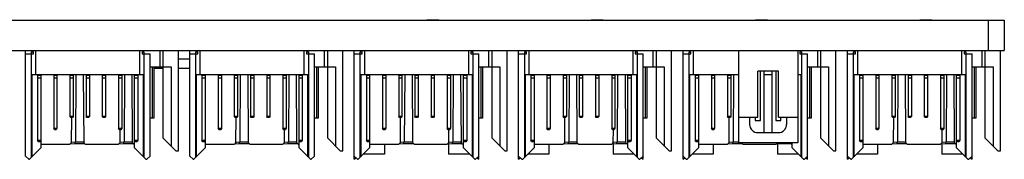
# Model space of a CAD drawing. Header units: inches. Extents: x 0 to 34, y 0 to 22.
# Tile 48 of 59: x 18.551 to 22.145, y 10.721 to 11.231. Entities that reach past the tile are written whole.
import ezdxf

# ---------------------------------------------------------------- set-up
doc = ezdxf.new("R2010")
doc.units = ezdxf.units.IN
doc.header["$LTSCALE"] = 1.87
doc.header["$MEASUREMENT"] = 0
doc.layers.get('0').update_dxf_attribs({"linetype": 'CONTINUOUS'})
doc.layers.add('02___PRT_ALL_AXES', color=7, linetype='CONTINUOUS')

msp = doc.modelspace()

# ---------------------------------------------------------------- linework, layer by layer
at = {"color": 7, "linetype": 'CONTINUOUS'}
for p, q in [((9.72417, 11.22901), (22.14494, 11.22901)), ((20.03707, 11.23051), (20.08057, 11.23051)), ((20.63707, 11.23051), (20.68057, 11.23051)), ((21.23707, 11.23051), (21.28057, 11.23051)), ((21.83707, 11.23051), (21.88057, 11.23051)), ((22.08588, 11.22901), (22.08588, 11.11801)), ((22.14494, 11.22901), (22.14494, 11.11801)), ((9.72417, 11.11801), (22.14494, 11.11801)), ((18.5724, 10.73267), (18.5724, 11.11801)), ((18.5724, 11.1062), (18.60125, 11.1062)), ((18.59455, 11.11358), (18.60126, 11.11358)), ((18.59455, 10.72825), (18.59455, 11.11358)), ((18.60126, 11.1062), (18.60126, 11.11358)), ((18.60931, 11.11801), (18.60931, 11.02943)), ((18.99021, 11.02943), (18.99021, 11.11801)), ((18.99827, 11.11358), (19.00498, 11.11358)), ((18.99827, 11.11358), (18.99827, 11.1062)), ((18.99827, 11.1062), (19.02712, 11.1062)), ((19.00498, 11.11358), (19.00498, 10.72825)), ((19.02712, 10.73267), (19.02712, 11.1062)), ((19.06256, 11.11801), (19.06256, 11.05895)), ((19.07437, 11.11801), (19.07437, 10.79911)), ((19.13047, 10.75187), (19.13047, 11.11801)), ((19.1724, 10.73267), (19.1724, 11.11801)), ((19.1724, 11.1062), (19.20125, 11.1062)), ((19.19455, 11.11358), (19.20126, 11.11358)), ((19.19455, 10.72825), (19.19455, 11.11358)), ((19.20126, 11.1062), (19.20126, 11.11358)), ((19.20931, 11.11801), (19.20931, 11.02943)), ((19.59021, 11.02943), (19.59021, 11.11801)), ((19.59827, 11.11358), (19.60498, 11.11358)), ((19.59827, 11.11358), (19.59827, 11.1062)), ((19.59827, 11.1062), (19.62712, 11.1062)), ((19.60498, 11.11358), (19.60498, 10.72825)), ((19.62712, 10.73267), (19.62712, 11.1062)), ((19.66256, 11.11801), (19.66256, 11.05895)), ((19.67437, 11.11801), (19.67437, 10.79911)), ((19.73047, 10.75187), (19.73047, 11.11801)), ((19.7724, 10.72069), (19.7724, 11.11801)), ((19.7724, 11.1062), (19.80125, 11.1062)), ((19.79455, 11.11358), (19.80126, 11.11358)), ((19.79455, 10.72825), (19.79455, 11.11358)), ((19.80126, 11.1062), (19.80126, 11.11358)), ((19.80931, 11.11801), (19.80931, 11.02943)), ((20.19021, 11.02943), (20.19021, 11.11801)), ((20.19827, 11.11358), (20.20498, 11.11358)), ((20.19827, 11.11358), (20.19827, 11.1062)), ((20.19827, 11.1062), (20.22712, 11.1062)), ((20.20498, 11.11358), (20.20498, 10.72825)), ((20.22712, 10.72069), (20.22712, 11.1062)), ((20.26256, 11.11801), (20.26256, 11.05895)), ((20.27437, 11.11801), (20.27437, 10.79911)), ((20.33047, 10.75187), (20.33047, 11.11801)), ((20.3724, 10.72069), (20.3724, 11.11801)), ((20.3724, 11.1062), (20.40125, 11.1062)), ((20.39455, 11.11358), (20.40126, 11.11358)), ((20.39455, 10.72825), (20.39455, 11.11358)), ((20.40126, 11.1062), (20.40126, 11.11358)), ((20.40931, 11.11801), (20.40931, 11.02943)), ((20.79021, 11.02943), (20.79021, 11.11801)), ((20.79827, 11.11358), (20.80498, 11.11358)), ((20.79827, 11.11358), (20.79827, 11.1062)), ((20.79827, 11.1062), (20.82712, 11.1062)), ((20.80498, 11.11358), (20.80498, 10.72825)), ((20.82712, 10.72069), (20.82712, 11.1062)), ((20.86256, 11.11801), (20.86256, 11.05895)), ((20.87437, 11.11801), (20.87437, 10.79911)), ((20.93047, 10.75187), (20.93047, 11.11801)), ((20.9724, 10.72069), (20.9724, 11.11801)), ((20.9724, 11.1062), (21.00125, 11.1062)), ((20.99455, 11.11358), (21.00126, 11.11358)), ((20.99455, 10.72825), (20.99455, 11.11358)), ((21.00126, 11.1062), (21.00126, 11.11358)), ((21.00931, 11.11801), (21.00931, 11.02943)), ((21.17428, 11.11801), (21.17428, 10.78051)), ((21.39178, 11.11801), (21.39178, 10.78051)), ((21.39827, 11.11358), (21.40498, 11.11358)), ((21.39827, 11.11358), (21.39827, 11.1062)), ((21.39827, 11.1062), (21.42712, 11.1062)), ((21.40498, 11.11358), (21.40498, 10.72825)), ((21.42712, 10.72069), (21.42712, 11.1062)), ((21.46256, 11.11801), (21.46256, 11.05895)), ((21.47437, 11.11801), (21.47437, 10.79911)), ((21.53047, 10.75187), (21.53047, 11.11801)), ((21.5724, 10.72069), (21.5724, 11.11801)), ((21.5724, 11.1062), (21.60125, 11.1062)), ((21.59455, 11.11358), (21.60126, 11.11358)), ((21.59455, 10.72825), (21.59455, 11.11358)), ((21.60126, 11.1062), (21.60126, 11.11358)), ((21.60931, 11.11801), (21.60931, 11.02943)), ((21.99021, 11.02943), (21.99021, 11.11801)), ((21.99827, 11.11358), (22.00498, 11.11358)), ((21.99827, 11.11358), (21.99827, 11.1062)), ((21.99827, 11.1062), (22.02712, 11.1062)), ((22.00498, 11.11358), (22.00498, 10.72825)), ((22.02712, 10.72069), (22.02712, 11.1062)), ((22.06256, 11.11801), (22.06256, 11.05895)), ((22.07437, 11.11801), (22.07437, 10.79911)), ((22.13047, 10.75187), (22.13047, 11.11801)), ((19.1724, 11.08671), (19.13047, 11.08671)), ((19.02712, 11.05895), (19.1039, 11.05895)), ((19.03451, 11.05895), (19.03451, 10.87145)), ((19.04041, 11.05895), (19.04041, 10.87145)), ((19.07437, 11.05216), (19.04041, 11.05216)), ((19.1039, 11.05895), (19.1039, 10.76958)), ((19.1724, 11.05216), (19.13047, 11.05216)), ((19.62712, 11.05895), (19.7039, 11.05895)), ((19.63451, 11.05895), (19.63451, 10.87145)), ((19.64041, 11.05895), (19.64041, 10.87145)), ((19.7039, 11.05895), (19.7039, 10.76958)), ((20.22712, 11.05895), (20.3039, 11.05895)), ((20.23451, 11.05895), (20.23451, 10.87145)), ((20.24041, 11.05895), (20.24041, 10.87145)), ((20.3039, 11.05895), (20.3039, 10.76958)), ((20.82712, 11.05895), (20.9039, 11.05895)), ((20.83451, 11.05895), (20.83451, 10.87145)), ((20.84041, 11.05895), (20.84041, 10.87145)), ((20.9039, 11.05895), (20.9039, 10.76958)), ((21.32053, 11.04301), (21.24553, 11.04301)), ((21.24553, 10.87426), (21.24553, 11.04301)), ((21.2549, 10.86301), (21.2549, 11.04301)), ((21.26803, 10.81801), (21.26803, 11.04301)), ((21.29803, 10.81801), (21.29803, 11.04301)), ((21.31115, 11.04301), (21.31115, 10.86301)), ((21.32053, 10.87426), (21.32053, 11.04301)), ((21.42712, 11.05895), (21.5039, 11.05895)), ((21.43451, 11.05895), (21.43451, 10.87145)), ((21.44041, 11.05895), (21.44041, 10.87145)), ((21.5039, 11.05895), (21.5039, 10.76958)), ((22.02712, 11.05895), (22.1039, 11.05895)), ((22.03451, 11.05895), (22.03451, 10.87145)), ((22.04041, 11.05895), (22.04041, 10.87145)), ((22.1039, 11.05895), (22.1039, 10.76958)), ((19.00346, 11.02943), (18.59598, 11.02943)), ((18.59602, 11.02943), (18.59602, 10.72972)), ((18.61669, 11.02943), (18.61669, 10.78903)), ((18.6285, 11.02647), (18.61669, 11.02647)), ((18.61669, 11.01801), (18.6285, 11.01801)), ((18.6285, 11.02943), (18.6285, 10.7622)), ((18.67575, 11.02943), (18.67575, 10.83332)), ((18.68756, 11.02647), (18.67575, 11.02647)), ((18.67575, 11.01801), (18.68756, 11.01801)), ((18.68756, 11.02943), (18.68756, 10.83332)), ((18.7348, 11.02943), (18.7348, 10.87762)), ((18.74661, 11.02647), (18.7348, 11.02647)), ((18.7348, 11.01801), (18.74661, 11.01801)), ((18.74661, 11.02943), (18.74661, 10.87762)), ((18.7566, 11.02943), (18.75521, 10.78356)), ((18.78352, 11.02943), (18.78493, 10.78152)), ((18.79386, 11.02943), (18.79386, 10.87762)), ((18.80567, 11.02647), (18.79386, 11.02647)), ((18.79386, 11.01801), (18.80567, 11.01801)), ((18.80567, 11.02943), (18.80567, 10.87762)), ((18.85291, 11.02943), (18.85291, 10.87762)), ((18.86472, 11.02647), (18.85291, 11.02647)), ((18.85291, 11.01801), (18.86472, 11.01801)), ((18.86472, 11.02943), (18.86472, 10.87762)), ((18.91197, 11.02943), (18.91197, 10.83332)), ((18.92378, 11.02647), (18.91197, 11.02647)), ((18.91197, 11.01801), (18.92378, 11.01801)), ((18.92378, 11.02943), (18.92378, 10.83332)), ((18.93377, 11.02943), (18.93238, 10.78356)), ((18.96069, 11.02943), (18.9621, 10.78152)), ((18.97102, 10.7622), (18.97102, 11.02943)), ((18.98283, 11.02647), (18.97102, 11.02647)), ((18.97102, 11.01801), (18.98283, 11.01801)), ((18.98283, 11.02943), (18.98283, 10.78903)), ((19.0035, 10.72972), (19.0035, 11.02943)), ((19.60346, 11.02943), (19.19598, 11.02943)), ((19.19602, 11.02943), (19.19602, 10.72972)), ((19.21669, 11.02943), (19.21669, 10.78903)), ((19.2285, 11.02647), (19.21669, 11.02647)), ((19.21669, 11.01801), (19.2285, 11.01801)), ((19.2285, 11.02943), (19.2285, 10.7622)), ((19.27575, 11.02943), (19.27575, 10.83332)), ((19.28756, 11.02647), (19.27575, 11.02647)), ((19.27575, 11.01801), (19.28756, 11.01801)), ((19.28756, 11.02943), (19.28756, 10.83332)), ((19.3348, 11.02943), (19.3348, 10.87762)), ((19.34661, 11.02647), (19.3348, 11.02647)), ((19.3348, 11.01801), (19.34661, 11.01801)), ((19.34661, 11.02943), (19.34661, 10.87762)), ((19.3566, 11.02943), (19.35521, 10.78356)), ((19.38352, 11.02943), (19.38493, 10.78152)), ((19.39386, 11.02943), (19.39386, 10.87762)), ((19.40567, 11.02647), (19.39386, 11.02647)), ((19.39386, 11.01801), (19.40567, 11.01801)), ((19.40567, 11.02943), (19.40567, 10.87762)), ((19.45291, 11.02943), (19.45291, 10.87762)), ((19.46472, 11.02647), (19.45291, 11.02647)), ((19.45291, 11.01801), (19.46472, 11.01801)), ((19.46472, 11.02943), (19.46472, 10.87762)), ((19.51197, 11.02943), (19.51197, 10.83332)), ((19.52378, 11.02647), (19.51197, 11.02647)), ((19.51197, 11.01801), (19.52378, 11.01801)), ((19.52378, 11.02943), (19.52378, 10.83332)), ((19.53377, 11.02943), (19.53238, 10.78356)), ((19.56069, 11.02943), (19.5621, 10.78152)), ((19.57102, 10.7622), (19.57102, 11.02943)), ((19.58283, 11.02647), (19.57102, 11.02647)), ((19.57102, 11.01801), (19.58283, 11.01801)), ((19.58283, 11.02943), (19.58283, 10.78903)), ((19.6035, 10.72972), (19.6035, 11.02943)), ((20.20346, 11.02943), (19.79598, 11.02943)), ((19.79602, 11.02943), (19.79602, 10.72972)), ((19.81669, 11.02943), (19.81669, 10.78903)), ((19.8285, 11.02647), (19.81669, 11.02647)), ((19.81669, 11.01801), (19.8285, 11.01801)), ((19.8285, 11.02943), (19.8285, 10.7622)), ((19.87575, 11.02943), (19.87575, 10.83332)), ((19.88756, 11.02647), (19.87575, 11.02647)), ((19.87575, 11.01801), (19.88756, 11.01801)), ((19.88756, 11.02943), (19.88756, 10.83332)), ((19.9348, 11.02943), (19.9348, 10.87762)), ((19.94661, 11.02647), (19.9348, 11.02647)), ((19.9348, 11.01801), (19.94661, 11.01801)), ((19.94661, 11.02943), (19.94661, 10.87762)), ((19.9566, 11.02943), (19.95521, 10.78356)), ((19.98352, 11.02943), (19.98493, 10.78152)), ((19.99386, 11.02943), (19.99386, 10.87762)), ((20.00567, 11.02647), (19.99386, 11.02647)), ((19.99386, 11.01801), (20.00567, 11.01801)), ((20.00567, 11.02943), (20.00567, 10.87762)), ((20.05291, 11.02943), (20.05291, 10.87762)), ((20.06472, 11.02647), (20.05291, 11.02647)), ((20.05291, 11.01801), (20.06472, 11.01801)), ((20.06472, 11.02943), (20.06472, 10.87762)), ((20.11197, 11.02943), (20.11197, 10.83332)), ((20.12378, 11.02647), (20.11197, 11.02647)), ((20.11197, 11.01801), (20.12378, 11.01801)), ((20.12378, 11.02943), (20.12378, 10.83332)), ((20.13377, 11.02943), (20.13238, 10.78356)), ((20.16069, 11.02943), (20.1621, 10.78152)), ((20.17102, 10.7622), (20.17102, 11.02943)), ((20.18283, 11.02647), (20.17102, 11.02647)), ((20.17102, 11.01801), (20.18283, 11.01801)), ((20.18283, 11.02943), (20.18283, 10.78903)), ((20.2035, 10.72972), (20.2035, 11.02943)), ((20.80346, 11.02943), (20.39598, 11.02943)), ((20.39602, 11.02943), (20.39602, 10.72972)), ((20.41669, 11.02943), (20.41669, 10.78903)), ((20.4285, 11.02647), (20.41669, 11.02647)), ((20.41669, 11.01801), (20.4285, 11.01801)), ((20.4285, 11.02943), (20.4285, 10.7622)), ((20.47575, 11.02943), (20.47575, 10.83332)), ((20.48756, 11.02647), (20.47575, 11.02647)), ((20.47575, 11.01801), (20.48756, 11.01801)), ((20.48756, 11.02943), (20.48756, 10.83332)), ((20.5348, 11.02943), (20.5348, 10.87762)), ((20.54661, 11.02647), (20.5348, 11.02647)), ((20.5348, 11.01801), (20.54661, 11.01801)), ((20.54661, 11.02943), (20.54661, 10.87762)), ((20.5566, 11.02943), (20.55521, 10.78356)), ((20.58352, 11.02943), (20.58493, 10.78152)), ((20.59386, 11.02943), (20.59386, 10.87762)), ((20.60567, 11.02647), (20.59386, 11.02647)), ((20.59386, 11.01801), (20.60567, 11.01801)), ((20.60567, 11.02943), (20.60567, 10.87762)), ((20.65291, 11.02943), (20.65291, 10.87762)), ((20.66472, 11.02647), (20.65291, 11.02647)), ((20.65291, 11.01801), (20.66472, 11.01801)), ((20.66472, 11.02943), (20.66472, 10.87762)), ((20.71197, 11.02943), (20.71197, 10.83332)), ((20.72378, 11.02647), (20.71197, 11.02647)), ((20.71197, 11.01801), (20.72378, 11.01801)), ((20.72378, 11.02943), (20.72378, 10.83332)), ((20.73377, 11.02943), (20.73238, 10.78356)), ((20.76069, 11.02943), (20.7621, 10.78152)), ((20.77102, 10.7622), (20.77102, 11.02943)), ((20.78283, 11.02647), (20.77102, 11.02647)), ((20.77102, 11.01801), (20.78283, 11.01801)), ((20.78283, 11.02943), (20.78283, 10.78903)), ((20.8035, 10.72972), (20.8035, 11.02943)), ((21.17428, 11.02943), (20.99598, 11.02943)), ((20.99602, 11.02943), (20.99602, 10.72972)), ((21.01669, 11.02943), (21.01669, 10.78903)), ((21.0285, 11.02647), (21.01669, 11.02647)), ((21.01669, 11.01801), (21.0285, 11.01801)), ((21.0285, 11.02943), (21.0285, 10.7622)), ((21.07575, 11.02943), (21.07575, 10.83332)), ((21.08756, 11.02647), (21.07575, 11.02647)), ((21.07575, 11.01801), (21.08756, 11.01801)), ((21.08756, 11.02943), (21.08756, 10.83332)), ((21.1348, 11.02943), (21.1348, 10.87762)), ((21.14661, 11.02647), (21.1348, 11.02647)), ((21.1348, 11.01801), (21.14661, 11.01801)), ((21.14661, 11.02943), (21.14661, 10.87762)), ((21.1566, 11.02943), (21.15521, 10.78356)), ((21.29803, 11.02943), (21.26803, 11.02943)), ((21.40346, 11.02943), (21.39178, 11.02943)), ((21.4035, 10.72972), (21.4035, 11.02943)), ((22.00346, 11.02943), (21.59598, 11.02943)), ((21.59602, 11.02943), (21.59602, 10.72972)), ((21.61669, 11.02943), (21.61669, 10.78903)), ((21.6285, 11.02647), (21.61669, 11.02647)), ((21.61669, 11.01801), (21.6285, 11.01801)), ((21.6285, 11.02943), (21.6285, 10.7622)), ((21.67575, 11.02943), (21.67575, 10.83332)), ((21.68756, 11.02647), (21.67575, 11.02647)), ((21.67575, 11.01801), (21.68756, 11.01801)), ((21.68756, 11.02943), (21.68756, 10.83332)), ((21.7348, 11.02943), (21.7348, 10.87762)), ((21.74661, 11.02647), (21.7348, 11.02647)), ((21.7348, 11.01801), (21.74661, 11.01801)), ((21.74661, 11.02943), (21.74661, 10.87762)), ((21.7566, 11.02943), (21.75521, 10.78356)), ((21.78352, 11.02943), (21.78493, 10.78152)), ((21.79386, 11.02943), (21.79386, 10.87762)), ((21.80567, 11.02647), (21.79386, 11.02647)), ((21.79386, 11.01801), (21.80567, 11.01801)), ((21.80567, 11.02943), (21.80567, 10.87762)), ((21.85291, 11.02943), (21.85291, 10.87762)), ((21.86472, 11.02647), (21.85291, 11.02647)), ((21.85291, 11.01801), (21.86472, 11.01801)), ((21.86472, 11.02943), (21.86472, 10.87762)), ((21.91197, 11.02943), (21.91197, 10.83332)), ((21.92378, 11.02647), (21.91197, 11.02647)), ((21.91197, 11.01801), (21.92378, 11.01801)), ((21.92378, 11.02943), (21.92378, 10.83332)), ((21.93377, 11.02943), (21.93238, 10.78356)), ((21.96069, 11.02943), (21.9621, 10.78152)), ((21.97102, 10.7622), (21.97102, 11.02943)), ((21.98283, 11.02647), (21.97102, 11.02647)), ((21.97102, 11.01801), (21.98283, 11.01801)), ((21.98283, 11.02943), (21.98283, 10.78903)), ((22.0035, 10.72972), (22.0035, 11.02943)), ((18.74661, 10.87762), (18.7348, 10.87762)), ((18.7375, 10.87294), (18.7348, 10.87762)), ((18.74392, 10.87294), (18.7375, 10.87294)), ((18.74078, 10.78152), (18.7413, 10.87294)), ((18.74661, 10.87762), (18.74392, 10.87294)), ((18.80567, 10.87762), (18.79386, 10.87762)), ((18.79655, 10.87294), (18.79386, 10.87762)), ((18.80297, 10.87294), (18.79655, 10.87294)), ((18.80567, 10.87762), (18.80297, 10.87294)), ((18.86472, 10.87762), (18.85291, 10.87762)), ((18.85561, 10.87294), (18.85291, 10.87762)), ((18.86203, 10.87294), (18.85561, 10.87294)), ((18.86472, 10.87762), (18.86203, 10.87294)), ((19.04041, 10.87145), (19.02712, 10.87145)), ((19.34661, 10.87762), (19.3348, 10.87762)), ((19.3375, 10.87294), (19.3348, 10.87762)), ((19.34392, 10.87294), (19.3375, 10.87294)), ((19.34078, 10.78152), (19.3413, 10.87294)), ((19.34661, 10.87762), (19.34392, 10.87294)), ((19.40567, 10.87762), (19.39386, 10.87762)), ((19.39655, 10.87294), (19.39386, 10.87762)), ((19.40297, 10.87294), (19.39655, 10.87294)), ((19.40567, 10.87762), (19.40297, 10.87294)), ((19.46472, 10.87762), (19.45291, 10.87762)), ((19.45561, 10.87294), (19.45291, 10.87762)), ((19.46203, 10.87294), (19.45561, 10.87294)), ((19.46472, 10.87762), (19.46203, 10.87294)), ((19.64041, 10.87145), (19.62712, 10.87145)), ((19.94661, 10.87762), (19.9348, 10.87762)), ((19.9375, 10.87294), (19.9348, 10.87762)), ((19.94392, 10.87294), (19.9375, 10.87294)), ((19.94078, 10.78152), (19.9413, 10.87294)), ((19.94661, 10.87762), (19.94392, 10.87294)), ((20.00567, 10.87762), (19.99386, 10.87762)), ((19.99655, 10.87294), (19.99386, 10.87762)), ((20.00297, 10.87294), (19.99655, 10.87294)), ((20.00567, 10.87762), (20.00297, 10.87294)), ((20.06472, 10.87762), (20.05291, 10.87762)), ((20.05561, 10.87294), (20.05291, 10.87762)), ((20.06203, 10.87294), (20.05561, 10.87294)), ((20.06472, 10.87762), (20.06203, 10.87294)), ((20.24041, 10.87145), (20.22712, 10.87145)), ((20.54661, 10.87762), (20.5348, 10.87762)), ((20.5375, 10.87294), (20.5348, 10.87762)), ((20.54392, 10.87294), (20.5375, 10.87294)), ((20.54078, 10.78152), (20.5413, 10.87294)), ((20.54661, 10.87762), (20.54392, 10.87294)), ((20.60567, 10.87762), (20.59386, 10.87762)), ((20.59655, 10.87294), (20.59386, 10.87762)), ((20.60297, 10.87294), (20.59655, 10.87294)), ((20.60567, 10.87762), (20.60297, 10.87294)), ((20.66472, 10.87762), (20.65291, 10.87762)), ((20.65561, 10.87294), (20.65291, 10.87762)), ((20.66203, 10.87294), (20.65561, 10.87294)), ((20.66472, 10.87762), (20.66203, 10.87294)), ((20.84041, 10.87145), (20.82712, 10.87145)), ((21.14661, 10.87762), (21.1348, 10.87762)), ((21.1375, 10.87294), (21.1348, 10.87762)), ((21.14392, 10.87294), (21.1375, 10.87294)), ((21.14078, 10.78152), (21.1413, 10.87294)), ((21.14661, 10.87762), (21.14392, 10.87294)), ((21.17428, 10.87426), (21.24553, 10.87426)), ((21.21553, 10.87426), (21.21553, 10.84801)), ((21.23615, 10.87426), (21.23615, 10.86301)), ((21.23615, 10.86301), (21.2549, 10.86301)), ((21.31115, 10.86301), (21.3299, 10.86301)), ((21.32053, 10.87426), (21.39178, 10.87426)), ((21.3299, 10.86301), (21.3299, 10.87426)), ((21.35053, 10.87426), (21.35053, 10.84801)), ((21.44041, 10.87145), (21.42712, 10.87145)), ((21.74661, 10.87762), (21.7348, 10.87762)), ((21.7375, 10.87294), (21.7348, 10.87762)), ((21.74392, 10.87294), (21.7375, 10.87294)), ((21.74078, 10.78152), (21.7413, 10.87294)), ((21.74661, 10.87762), (21.74392, 10.87294)), ((21.80567, 10.87762), (21.79386, 10.87762)), ((21.79655, 10.87294), (21.79386, 10.87762)), ((21.80297, 10.87294), (21.79655, 10.87294)), ((21.80567, 10.87762), (21.80297, 10.87294)), ((21.86472, 10.87762), (21.85291, 10.87762)), ((21.85561, 10.87294), (21.85291, 10.87762)), ((21.86203, 10.87294), (21.85561, 10.87294)), ((21.86472, 10.87762), (21.86203, 10.87294)), ((22.04041, 10.87145), (22.02712, 10.87145)), ((18.68756, 10.83332), (18.67575, 10.83332)), ((18.67844, 10.82865), (18.67575, 10.83332)), ((18.68486, 10.82865), (18.67844, 10.82865)), ((18.68756, 10.83332), (18.68486, 10.82865)), ((18.92378, 10.83332), (18.91197, 10.83332)), ((18.91466, 10.82865), (18.91197, 10.83332)), ((18.92108, 10.82865), (18.91466, 10.82865)), ((18.91795, 10.78152), (18.91821, 10.82865)), ((18.92378, 10.83332), (18.92108, 10.82865)), ((19.28756, 10.83332), (19.27575, 10.83332)), ((19.27844, 10.82865), (19.27575, 10.83332)), ((19.28486, 10.82865), (19.27844, 10.82865)), ((19.28756, 10.83332), (19.28486, 10.82865)), ((19.52378, 10.83332), (19.51197, 10.83332)), ((19.51466, 10.82865), (19.51197, 10.83332)), ((19.52108, 10.82865), (19.51466, 10.82865)), ((19.51795, 10.78152), (19.51821, 10.82865)), ((19.52378, 10.83332), (19.52108, 10.82865)), ((19.88756, 10.83332), (19.87575, 10.83332)), ((19.87844, 10.82865), (19.87575, 10.83332)), ((19.88486, 10.82865), (19.87844, 10.82865)), ((19.88756, 10.83332), (19.88486, 10.82865)), ((20.12378, 10.83332), (20.11197, 10.83332)), ((20.11466, 10.82865), (20.11197, 10.83332)), ((20.12108, 10.82865), (20.11466, 10.82865)), ((20.11795, 10.78152), (20.11821, 10.82865)), ((20.12378, 10.83332), (20.12108, 10.82865)), ((20.48756, 10.83332), (20.47575, 10.83332)), ((20.47844, 10.82865), (20.47575, 10.83332)), ((20.48486, 10.82865), (20.47844, 10.82865)), ((20.48756, 10.83332), (20.48486, 10.82865)), ((20.72378, 10.83332), (20.71197, 10.83332)), ((20.71466, 10.82865), (20.71197, 10.83332)), ((20.72108, 10.82865), (20.71466, 10.82865)), ((20.71795, 10.78152), (20.71821, 10.82865)), ((20.72378, 10.83332), (20.72108, 10.82865)), ((21.08756, 10.83332), (21.07575, 10.83332)), ((21.07844, 10.82865), (21.07575, 10.83332)), ((21.08486, 10.82865), (21.07844, 10.82865)), ((21.08756, 10.83332), (21.08486, 10.82865)), ((21.24553, 10.81801), (21.32053, 10.81801)), ((21.68756, 10.83332), (21.67575, 10.83332)), ((21.67844, 10.82865), (21.67575, 10.83332)), ((21.68486, 10.82865), (21.67844, 10.82865)), ((21.68756, 10.83332), (21.68486, 10.82865)), ((21.92378, 10.83332), (21.91197, 10.83332)), ((21.91466, 10.82865), (21.91197, 10.83332)), ((21.92108, 10.82865), (21.91466, 10.82865)), ((21.91795, 10.78152), (21.91821, 10.82865)), ((21.92378, 10.83332), (21.92108, 10.82865)), ((18.6285, 10.78903), (18.61669, 10.78903)), ((18.61939, 10.78436), (18.61669, 10.78903)), ((18.62581, 10.78436), (18.61939, 10.78436)), ((18.6285, 10.78903), (18.62581, 10.78436)), ((18.74078, 10.78152), (18.73485, 10.77559)), ((18.7552, 10.78357), (18.74078, 10.78231)), ((18.75273, 10.77817), (18.7552, 10.78357)), ((18.78494, 10.78356), (18.7552, 10.78356)), ((18.79087, 10.77559), (18.78493, 10.78152)), ((18.91795, 10.78152), (18.91201, 10.77559)), ((18.93237, 10.78357), (18.91794, 10.78231)), ((18.92989, 10.77817), (18.93237, 10.78357)), ((18.96211, 10.78356), (18.93236, 10.78356)), ((18.96804, 10.77559), (18.9621, 10.78152)), ((18.98283, 10.78903), (18.97102, 10.78903)), ((18.97372, 10.78436), (18.97102, 10.78903)), ((18.98014, 10.78436), (18.97372, 10.78436)), ((18.98283, 10.78903), (18.98014, 10.78436)), ((19.07437, 10.79911), (19.12161, 10.75187)), ((19.2285, 10.78903), (19.21669, 10.78903)), ((19.21939, 10.78436), (19.21669, 10.78903)), ((19.22581, 10.78436), (19.21939, 10.78436)), ((19.2285, 10.78903), (19.22581, 10.78436)), ((19.34078, 10.78152), (19.33485, 10.77559)), ((19.3552, 10.78357), (19.34078, 10.78231)), ((19.35273, 10.77817), (19.3552, 10.78357)), ((19.38494, 10.78356), (19.3552, 10.78356)), ((19.39087, 10.77559), (19.38493, 10.78152)), ((19.51795, 10.78152), (19.51201, 10.77559)), ((19.53237, 10.78357), (19.51794, 10.78231)), ((19.52989, 10.77817), (19.53237, 10.78357)), ((19.56211, 10.78356), (19.53236, 10.78356)), ((19.56804, 10.77559), (19.5621, 10.78152)), ((19.58283, 10.78903), (19.57102, 10.78903)), ((19.57372, 10.78436), (19.57102, 10.78903)), ((19.58014, 10.78436), (19.57372, 10.78436)), ((19.58283, 10.78903), (19.58014, 10.78436)), ((19.67437, 10.79911), (19.72161, 10.75187)), ((19.8285, 10.78903), (19.81669, 10.78903)), ((19.81939, 10.78436), (19.81669, 10.78903)), ((19.82581, 10.78436), (19.81939, 10.78436)), ((19.8285, 10.78903), (19.82581, 10.78436)), ((19.94078, 10.78152), (19.93485, 10.77559)), ((19.9552, 10.78357), (19.94078, 10.78231)), ((19.95273, 10.77817), (19.9552, 10.78357)), ((19.98494, 10.78356), (19.9552, 10.78356)), ((19.99087, 10.77559), (19.98493, 10.78152)), ((20.11795, 10.78152), (20.11201, 10.77559)), ((20.13237, 10.78357), (20.11794, 10.78231)), ((20.12989, 10.77817), (20.13237, 10.78357)), ((20.16211, 10.78356), (20.13236, 10.78356)), ((20.16804, 10.77559), (20.1621, 10.78152)), ((20.18283, 10.78903), (20.17102, 10.78903)), ((20.17372, 10.78436), (20.17102, 10.78903)), ((20.18014, 10.78436), (20.17372, 10.78436)), ((20.18283, 10.78903), (20.18014, 10.78436)), ((20.27437, 10.79911), (20.32161, 10.75187)), ((20.4285, 10.78903), (20.41669, 10.78903)), ((20.41939, 10.78436), (20.41669, 10.78903)), ((20.42581, 10.78436), (20.41939, 10.78436)), ((20.4285, 10.78903), (20.42581, 10.78436)), ((20.54078, 10.78152), (20.53485, 10.77559)), ((20.5552, 10.78357), (20.54078, 10.78231)), ((20.55273, 10.77817), (20.5552, 10.78357)), ((20.58494, 10.78356), (20.5552, 10.78356)), ((20.59087, 10.77559), (20.58493, 10.78152)), ((20.71795, 10.78152), (20.71201, 10.77559)), ((20.73237, 10.78357), (20.71794, 10.78231)), ((20.72989, 10.77817), (20.73237, 10.78357)), ((20.76211, 10.78356), (20.73236, 10.78356)), ((20.76804, 10.77559), (20.7621, 10.78152)), ((20.78283, 10.78903), (20.77102, 10.78903)), ((20.77372, 10.78436), (20.77102, 10.78903)), ((20.78014, 10.78436), (20.77372, 10.78436)), ((20.78283, 10.78903), (20.78014, 10.78436)), ((20.87437, 10.79911), (20.92161, 10.75187)), ((21.0285, 10.78903), (21.01669, 10.78903)), ((21.01939, 10.78436), (21.01669, 10.78903)), ((21.02581, 10.78436), (21.01939, 10.78436)), ((21.0285, 10.78903), (21.02581, 10.78436)), ((21.14078, 10.78152), (21.13485, 10.77559)), ((21.1552, 10.78357), (21.14078, 10.78231)), ((21.15273, 10.77817), (21.1552, 10.78357)), ((21.17428, 10.78356), (21.1552, 10.78356)), ((21.47437, 10.79911), (21.52161, 10.75187)), ((21.6285, 10.78903), (21.61669, 10.78903)), ((21.61939, 10.78436), (21.61669, 10.78903)), ((21.62581, 10.78436), (21.61939, 10.78436)), ((21.6285, 10.78903), (21.62581, 10.78436)), ((21.74078, 10.78152), (21.73485, 10.77559)), ((21.7552, 10.78357), (21.74078, 10.78231)), ((21.75273, 10.77817), (21.7552, 10.78357)), ((21.78494, 10.78356), (21.7552, 10.78356)), ((21.79087, 10.77559), (21.78493, 10.78152)), ((21.91795, 10.78152), (21.91201, 10.77559)), ((21.93237, 10.78357), (21.91794, 10.78231)), ((21.92989, 10.77817), (21.93237, 10.78357)), ((21.96211, 10.78356), (21.93236, 10.78356)), ((21.96804, 10.77559), (21.9621, 10.78152)), ((21.98283, 10.78903), (21.97102, 10.78903)), ((21.97372, 10.78436), (21.97102, 10.78903)), ((21.98014, 10.78436), (21.97372, 10.78436)), ((21.98283, 10.78903), (21.98014, 10.78436)), ((22.07437, 10.79911), (22.12161, 10.75187)), ((18.58716, 10.72086), (18.6285, 10.7622)), ((18.6285, 10.77559), (18.73485, 10.77559)), ((18.73596, 10.77671), (18.75273, 10.77817)), ((18.75273, 10.77817), (18.78828, 10.77817)), ((18.79086, 10.77559), (18.91201, 10.77559)), ((18.91313, 10.77671), (18.92989, 10.77817)), ((18.92989, 10.77817), (18.96545, 10.77817)), ((18.96804, 10.77559), (18.97102, 10.77559)), ((18.97102, 10.7622), (19.01236, 10.72086)), ((19.12161, 10.75187), (19.13047, 10.75187)), ((19.18716, 10.72086), (19.2285, 10.7622)), ((19.2285, 10.77559), (19.33485, 10.77559)), ((19.33596, 10.77671), (19.35273, 10.77817)), ((19.35273, 10.77817), (19.38828, 10.77817)), ((19.39086, 10.77559), (19.51201, 10.77559)), ((19.51313, 10.77671), (19.52989, 10.77817)), ((19.52989, 10.77817), (19.56545, 10.77817)), ((19.56804, 10.77559), (19.57102, 10.77559)), ((19.57102, 10.7622), (19.61236, 10.72086)), ((19.72161, 10.75187), (19.73047, 10.75187)), ((19.78716, 10.72086), (19.8285, 10.7622)), ((19.8285, 10.77559), (19.93485, 10.77559)), ((19.88265, 10.77559), (19.88265, 10.73944)), ((19.93596, 10.77671), (19.95273, 10.77817)), ((19.95273, 10.77817), (19.98828, 10.77817)), ((19.99086, 10.77559), (20.11201, 10.77559)), ((20.11313, 10.77671), (20.12989, 10.77817)), ((20.11687, 10.77703), (20.11687, 10.73944)), ((20.12989, 10.77817), (20.16545, 10.77817)), ((20.16804, 10.77559), (20.17102, 10.77559)), ((20.17102, 10.7622), (20.21236, 10.72086)), ((20.32161, 10.75187), (20.33047, 10.75187)), ((20.38716, 10.72086), (20.4285, 10.7622)), ((20.4285, 10.77559), (20.53485, 10.77559)), ((20.48265, 10.77559), (20.48265, 10.73944)), ((20.53596, 10.77671), (20.55273, 10.77817)), ((20.55273, 10.77817), (20.58828, 10.77817)), ((20.59086, 10.77559), (20.71201, 10.77559)), ((20.71313, 10.77671), (20.72989, 10.77817)), ((20.71687, 10.77703), (20.71687, 10.73944)), ((20.72989, 10.77817), (20.76545, 10.77817)), ((20.76804, 10.77559), (20.77102, 10.77559)), ((20.77102, 10.7622), (20.81236, 10.72086)), ((20.92161, 10.75187), (20.93047, 10.75187)), ((20.98716, 10.72086), (21.0285, 10.7622)), ((21.0285, 10.77559), (21.13485, 10.77559)), ((21.08265, 10.77559), (21.08265, 10.73944)), ((21.13596, 10.77671), (21.15273, 10.77817)), ((21.15273, 10.77817), (21.18828, 10.77817)), ((21.39178, 10.78051), (21.17428, 10.78051)), ((21.19087, 10.77559), (21.18594, 10.78051)), ((21.19086, 10.77559), (21.31201, 10.77559)), ((21.31694, 10.78051), (21.31201, 10.77559)), ((21.31313, 10.77671), (21.32989, 10.77817)), ((21.31687, 10.77703), (21.31687, 10.73944)), ((21.32989, 10.77817), (21.33096, 10.78051)), ((21.32989, 10.77817), (21.36545, 10.77817)), ((21.36804, 10.77559), (21.36311, 10.78051)), ((21.36804, 10.77559), (21.37102, 10.77559)), ((21.37102, 10.7622), (21.37102, 10.78051)), ((21.37102, 10.7622), (21.41236, 10.72086)), ((21.52161, 10.75187), (21.53047, 10.75187)), ((21.58716, 10.72086), (21.6285, 10.7622)), ((21.6285, 10.77559), (21.73485, 10.77559)), ((21.68265, 10.77559), (21.68265, 10.73944)), ((21.73596, 10.77671), (21.75273, 10.77817)), ((21.75273, 10.77817), (21.78828, 10.77817)), ((21.79086, 10.77559), (21.91201, 10.77559)), ((21.91313, 10.77671), (21.92989, 10.77817)), ((21.91687, 10.77703), (21.91687, 10.73944)), ((21.92989, 10.77817), (21.96545, 10.77817)), ((21.96804, 10.77559), (21.97102, 10.77559)), ((21.97102, 10.7622), (22.01236, 10.72086)), ((22.12161, 10.75187), (22.13047, 10.75187)), ((18.5724, 10.73267), (18.58421, 10.72086)), ((18.58421, 10.72086), (18.58716, 10.72086)), ((19.01236, 10.72086), (19.01531, 10.72086)), ((19.01531, 10.72086), (19.02712, 10.73267)), ((19.1724, 10.73267), (19.18421, 10.72086)), ((19.18421, 10.72086), (19.18716, 10.72086)), ((19.61236, 10.72086), (19.61531, 10.72086)), ((19.61531, 10.72086), (19.62712, 10.73267)), ((19.7724, 10.73267), (19.78421, 10.72086)), ((19.7724, 10.72069), (19.77904, 10.72604)), ((19.78421, 10.72086), (19.78716, 10.72086)), ((19.88265, 10.73944), (19.80574, 10.73944)), ((20.19379, 10.73944), (20.11687, 10.73944)), ((20.21236, 10.72086), (20.21531, 10.72086)), ((20.21531, 10.72086), (20.22712, 10.73267)), ((20.22049, 10.72604), (20.22712, 10.72069)), ((20.3724, 10.73267), (20.38421, 10.72086)), ((20.3724, 10.72069), (20.37904, 10.72604)), ((20.38421, 10.72086), (20.38716, 10.72086)), ((20.48265, 10.73944), (20.40574, 10.73944)), ((20.79379, 10.73944), (20.71687, 10.73944)), ((20.81236, 10.72086), (20.81531, 10.72086)), ((20.81531, 10.72086), (20.82712, 10.73267)), ((20.82049, 10.72604), (20.82712, 10.72069)), ((20.9724, 10.73267), (20.98421, 10.72086)), ((20.9724, 10.72069), (20.97904, 10.72604)), ((20.98421, 10.72086), (20.98716, 10.72086)), ((21.08265, 10.73944), (21.00574, 10.73944)), ((21.39379, 10.73944), (21.31687, 10.73944)), ((21.41236, 10.72086), (21.41531, 10.72086)), ((21.41531, 10.72086), (21.42712, 10.73267)), ((21.42049, 10.72604), (21.42712, 10.72069)), ((21.5724, 10.73267), (21.58421, 10.72086)), ((21.5724, 10.72069), (21.57904, 10.72604)), ((21.58421, 10.72086), (21.58716, 10.72086)), ((21.68265, 10.73944), (21.60574, 10.73944)), ((21.99379, 10.73944), (21.91687, 10.73944)), ((22.01236, 10.72086), (22.01531, 10.72086)), ((22.01531, 10.72086), (22.02712, 10.73267)), ((22.02049, 10.72604), (22.02712, 10.72069))]:
    msp.add_line(p, q, dxfattribs=at)
for centre, start, end in [((21.24553, 10.84801), 180, 270), ((21.32053, 10.84801), 270, 360)]:
    msp.add_arc(centre, 0.03, start, end, dxfattribs=at)
at = {"layer": '02___PRT_ALL_AXES', "color": 7, "linetype": 'CONTINUOUS'}
for p, q in [((19.07437, 11.05184), (19.04041, 11.05184)), ((19.1724, 11.05184), (19.13047, 11.05184))]:
    msp.add_line(p, q, dxfattribs=at)

doc.saveas('drawing.dxf')
